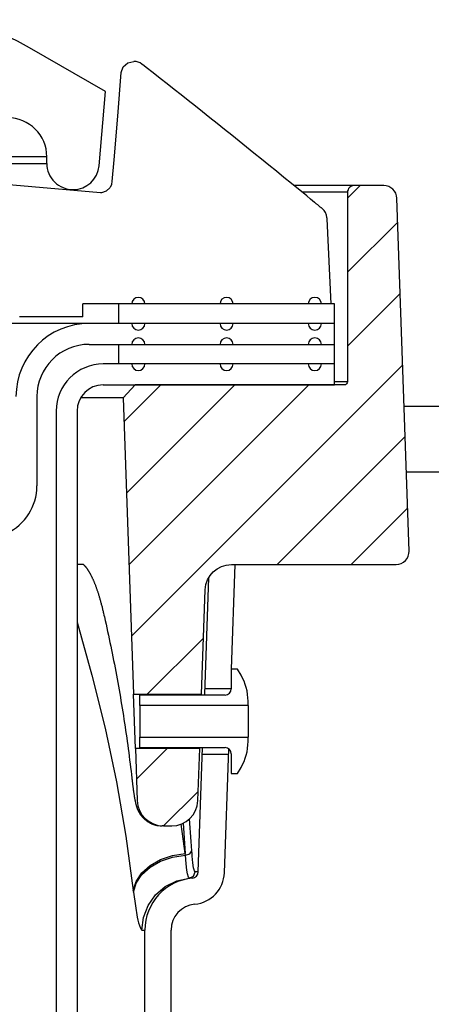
# Model space of a CAD drawing. Extents: x 1529 to 4201, y -422 to 622.
# Tile 150 of 256: x 2007.79 to 2009.76, y 499.62 to 504.33. Entities that reach past the tile are written whole.
import ezdxf

# ---------------------------------------------------------------- set-up
doc = ezdxf.new("R2010")
doc.units = 0
doc.header["$MEASUREMENT"] = 0
doc.layers.add('SPILL-BUCKET', color=1, linetype='CONTINUOUS')
doc.layers.add('TANK-SLAB', color=6, linetype='CONTINUOUS')
pattern_1 = [(45, (8237.40055, -797.75803), (-0.176776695, 0.176776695), [])]

msp = doc.modelspace()

# ---------------------------------------------------------------- hatches: boundary and pattern name
at = {"layer": 'SPILL-BUCKET'}
h = msp.add_hatch(dxfattribs=at)
h.set_pattern_fill('ANSI31', scale=2, style=0)
h.set_pattern_definition(pattern_1)
edge = h.paths.add_edge_path()
edge.add_line((2008.34488, 502.58122), (2008.28668, 502.5188))
edge.add_line((2008.28668, 502.5188), (2008.33614, 501.10235))
edge.add_line((2008.33614, 501.10235), (2008.66145, 501.10235))
edge.add_line((2008.66145, 501.10235), (2008.67889, 501.60179))
edge.add_arc((2008.80377, 501.59747), 0.12496, 90.01861, 178.01856, ccw=False)
edge.add_line((2008.80373, 501.72243), (2009.59056, 501.72243))
edge.add_arc((2009.59058, 501.78491), 0.06248, 269.98072, 361.98074)
edge.add_line((2009.65303, 501.78707), (2009.59414, 503.47341))
edge.add_arc((2009.5317, 503.47121), 0.06248, 2.01864, 90.01862)
edge.add_line((2009.53168, 503.53369), (2009.38984, 503.53369))
edge.add_arc((2009.38985, 503.50245), 0.03124, 90.01957, 180.01957)
edge.add_line((2009.35861, 503.50244), (2009.35861, 502.59621))
edge.add_arc((2009.3433, 502.59652), 0.01531, 268.81278, 358.81278, ccw=False)
edge.add_line((2009.34299, 502.58122), (2008.34488, 502.58122))
h = msp.add_hatch(dxfattribs=at)
h.set_pattern_fill('ANSI31', scale=2, style=0)
h.set_pattern_definition(pattern_1)
edge = h.paths.add_edge_path()
edge.add_line((2008.34518, 500.84353), (2008.35389, 500.59392))
edge.add_arc((2008.47882, 500.59828), 0.125, 181.99998, 270)
edge.add_line((2008.47882, 500.47328), (2008.51877, 500.47328))
edge.add_arc((2008.51877, 500.59828), 0.125, 270, 358.00002)
edge.add_line((2008.64369, 500.59392), (2008.65241, 500.84353))
edge.add_line((2008.65241, 500.84353), (2008.34518, 500.84353))

# ---------------------------------------------------------------- linework, layer by layer
at = {"layer": 'SPILL-BUCKET', "linetype": 'Continuous'}
for p, q in [((2008.20315, 503.98339), (2007.84006, 504.19302)), ((2008.17215, 503.62899), (2008.20315, 503.98339)), ((2007.92209, 503.6711), (2007.91556, 503.6711)), ((2007.92209, 503.63987), (2007.92209, 503.6711)), ((2007.91556, 503.63987), (2007.92209, 503.63987))]:
    msp.add_line(p, q, dxfattribs=at)
at = {"layer": 'SPILL-BUCKET', "color": 1, "linetype": 'Continuous'}
for p, q in [((2008.28761, 504.10129), (2008.30975, 504.12065)), ((2008.30975, 504.12065), (2008.33825, 504.12763)), ((2008.26199, 503.86506), (2008.27678, 504.07386)), ((2008.27678, 504.07386), (2008.28761, 504.10129)), ((2008.38672, 504.10654), (2008.37674, 504.11434)), ((2008.39669, 504.09873), (2008.38672, 504.10654)), ((2008.42991, 504.07268), (2008.39669, 504.09873)), ((2008.46308, 504.04659), (2008.42991, 504.07268)), ((2008.49661, 504.02019), (2008.46308, 504.04659)), ((2008.5301, 503.99375), (2008.49661, 504.02019)), ((2008.56396, 503.96698), (2008.5301, 503.99375)), ((2008.59778, 503.94018), (2008.56396, 503.96698)), ((2008.63198, 503.91302), (2008.59778, 503.94018)), ((2008.66616, 503.88584), (2008.63198, 503.91302)), ((2008.70072, 503.85829), (2008.66616, 503.88584)), ((2008.24429, 503.65644), (2008.26199, 503.86506)), ((2008.73526, 503.83072), (2008.70072, 503.85829)), ((2008.77035, 503.80265), (2008.73526, 503.83072)), ((2008.80541, 503.77455), (2008.77035, 503.80265)), ((2008.84074, 503.74618), (2008.80541, 503.77455)), ((2008.87604, 503.71778), (2008.84074, 503.74618)), ((2008.91162, 503.6891), (2008.87604, 503.71778)), ((2008.23454, 503.55414), (2008.24429, 503.65644)), ((2008.94718, 503.66039), (2008.91162, 503.6891)), ((2008.98304, 503.63139), (2008.94718, 503.66039)), ((2009.01886, 503.60236), (2008.98304, 503.63139)), ((2009.05499, 503.57302), (2009.01886, 503.60236)), ((2007.47084, 503.56265), (2008.17936, 503.50066)), ((2009.0911, 503.54366), (2009.05499, 503.57302)), ((2008.18539, 503.50074), (2008.2076, 503.50861)), ((2008.2076, 503.50861), (2008.22322, 503.52301)), ((2008.22322, 503.52301), (2008.22532, 503.52598)), ((2008.22532, 503.52598), (2008.22718, 503.52902)), ((2008.22718, 503.52902), (2008.23236, 503.54132)), ((2008.23236, 503.54132), (2008.23454, 503.55414)), ((2009.16392, 503.48427), (2009.0911, 503.54366)), ((2008.17936, 503.50066), (2008.18539, 503.50074)), ((2009.18252, 503.46906), (2009.16392, 503.48427)), ((2009.20111, 503.45383), (2009.18252, 503.46906)), ((2009.2016, 503.45343), (2009.2011, 503.45384)), ((2009.20209, 503.45302), (2009.2016, 503.45343)), ((2009.20451, 503.45104), (2009.20209, 503.45302)), ((2009.20692, 503.44908), (2009.20451, 503.45104)), ((2009.20925, 503.44717), (2009.20692, 503.44908)), ((2009.21158, 503.44528), (2009.20925, 503.44717)), ((2009.21383, 503.44343), (2009.21158, 503.44528)), ((2009.21608, 503.44161), (2009.21383, 503.44343)), ((2009.21827, 503.43982), (2009.21608, 503.44161)), ((2009.22045, 503.43804), (2009.21827, 503.43982)), ((2009.22257, 503.43632), (2009.22045, 503.43804)), ((2009.22466, 503.43462), (2009.22257, 503.43632)), ((2009.22666, 503.433), (2009.22466, 503.43462)), ((2009.22865, 503.43139), (2009.22666, 503.433)), ((2009.23054, 503.42985), (2009.22865, 503.43139)), ((2009.23242, 503.42833), (2009.23054, 503.42985)), ((2009.23422, 503.42687), (2009.23242, 503.42833)), ((2009.236, 503.42543), (2009.23422, 503.42687)), ((2009.23672, 503.42485), (2009.236, 503.42543)), ((2009.23744, 503.42427), (2009.23672, 503.42485)), ((2009.26048, 503.38027), (2009.26044, 503.38084)), ((2009.26053, 503.37972), (2009.26048, 503.38027)), ((2009.26064, 503.37843), (2009.26053, 503.37972)), ((2009.26074, 503.37719), (2009.26064, 503.37843)), ((2009.2609, 503.37547), (2009.26074, 503.37719)), ((2009.28054, 502.96845), (2009.2609, 503.37547)), ((2009.29615, 502.96845), (2008.09385, 502.96845)), ((2008.09385, 502.906), (2008.09385, 502.96845)), ((2009.29615, 502.68115), (2009.29615, 502.96845)), ((2008.09385, 502.906), (2007.79164, 502.906)), ((2009.29615, 502.87477), (2008.12463, 502.87477)), ((2008.12463, 502.77484), (2009.29615, 502.77484)), ((2009.29618, 502.68115), (2008.19129, 502.68115)), ((2009.29618, 502.58122), (2009.29618, 502.68115)), ((2008.19129, 502.58122), (2009.29618, 502.58122)), ((2007.8748, 502.52501), (2007.8748, 502.09813)), ((2007.96644, 502.4563), (2007.96644, 488.25874)), ((2008.06637, 502.4563), (2008.06637, 488.25874)), ((2008.80454, 501.22277), (2008.82198, 501.72243)), ((2008.69476, 501.65858), (2008.67534, 501.10235)), ((2008.83335, 501.22277), (2008.80337, 501.22277)), ((2008.80337, 501.22277), (2008.80337, 501.12824)), ((2008.84984, 501.1942), (2008.83335, 501.22277)), ((2008.36616, 501.04839), (2008.36616, 501.09826)), ((2008.77339, 501.09826), (2008.36616, 501.09826)), ((2008.88331, 501.04839), (2008.88331, 501.06929)), ((2008.88331, 501.04839), (2008.36616, 501.04839)), ((2008.36616, 501.04839), (2008.36616, 501.04265)), ((2008.36616, 501.04265), (2008.36616, 501.02629)), ((2008.36616, 501.02629), (2008.36616, 501.00182)), ((2008.88331, 501.04839), (2008.88331, 501.04265)), ((2008.88331, 501.04265), (2008.88331, 501.02629)), ((2008.88331, 501.02629), (2008.88331, 501.00182)), ((2008.36616, 501.00182), (2008.36616, 500.97294)), ((2008.36616, 500.97294), (2008.36616, 500.94407)), ((2008.88331, 501.00182), (2008.88331, 500.97294)), ((2008.88331, 500.97294), (2008.88331, 500.94407)), ((2008.36616, 500.94407), (2008.36616, 500.91959)), ((2008.36616, 500.91959), (2008.36616, 500.90324)), ((2008.88331, 500.94407), (2008.88331, 500.91959)), ((2008.88331, 500.91959), (2008.88331, 500.90324)), ((2008.36616, 500.90324), (2008.36616, 500.89749)), ((2008.36616, 500.84763), (2008.36616, 500.89749)), ((2008.36616, 500.89749), (2008.88331, 500.89749)), ((2008.88331, 500.90324), (2008.88331, 500.89749)), ((2008.88331, 500.8766), (2008.88331, 500.89749)), ((2008.36616, 500.84763), (2008.77339, 500.84763)), ((2008.64569, 500.25334), (2008.66644, 500.84763)), ((2008.65252, 500.84931), (2008.65242, 500.8442)), ((2008.65242, 500.8442), (2008.65244, 500.84508)), ((2008.77053, 500.24898), (2008.79123, 500.84174)), ((2008.80337, 500.81765), (2008.80337, 500.72311)), ((2008.83335, 500.72311), (2008.84984, 500.75168)), ((2008.80337, 500.72311), (2008.83335, 500.72311)), ((2008.39052, 499.12188), (2008.39052, 499.97457)), ((2008.51544, 499.12188), (2008.51544, 499.97457))]:
    msp.add_line(p, q, dxfattribs=at)
at = {"layer": 'SPILL-BUCKET', "color": 7, "linetype": 'Continuous'}
for p, q in [((2007.91556, 503.6711), (2007.50823, 503.6711)), ((2007.50838, 503.63987), (2007.91556, 503.63987)), ((2008.26561, 502.87477), (2008.26561, 502.96845)), ((2008.26561, 502.68115), (2008.26561, 502.77484)), ((2008.59851, 500.2286), (2008.59417, 500.24473)), ((2008.60259, 500.22334), (2008.59851, 500.2286)), ((2008.60262, 500.22334), (2008.60259, 500.22334)), ((2008.64569, 500.25334), (2008.64199, 500.25334)), ((2008.34522, 500.09104), (2008.35451, 500.0376)), ((2008.35451, 500.0376), (2008.35762, 500.02286)), ((2008.35762, 500.02286), (2008.36067, 500.00995)), ((2008.36067, 500.00995), (2008.36892, 499.98377)), ((2008.37624, 499.97457), (2008.38695, 499.97457))]:
    msp.add_line(p, q, dxfattribs=at)
at = {"layer": 'SPILL-BUCKET', "color": 7}
for p, q in [((2009.38984, 503.53369), (2009.10332, 503.53369)), ((2009.35861, 503.50246), (2009.14161, 503.50246)), ((2008.12463, 502.87477), (2006.90261, 502.87477)), ((2009.35861, 502.59621), (2009.29618, 502.59621)), ((2008.28668, 502.5188), (2008.08313, 502.5188)), ((2008.08157, 501.72243), (2008.06635, 501.72243)), ((2008.07042, 501.72243), (2008.06663, 501.72243)), ((2008.09661, 501.72243), (2008.07042, 501.72243)), ((2008.09647, 501.72243), (2008.08157, 501.72243)), ((2008.09661, 501.72243), (2008.09898, 501.72041)), ((2008.09898, 501.72041), (2008.09948, 501.71996)), ((2008.09948, 501.71996), (2008.10001, 501.71948)), ((2008.10001, 501.71948), (2008.10056, 501.71897)), ((2008.10056, 501.71897), (2008.10114, 501.71842)), ((2008.10114, 501.71842), (2008.10173, 501.71784)), ((2008.10173, 501.71784), (2008.10235, 501.71722)), ((2008.10235, 501.71722), (2008.10298, 501.71658)), ((2008.10298, 501.71658), (2008.10363, 501.71589)), ((2008.10363, 501.71589), (2008.10431, 501.71517)), ((2008.10431, 501.71517), (2008.10501, 501.71441)), ((2008.10501, 501.71441), (2008.1057, 501.71363)), ((2008.1057, 501.71363), (2008.1064, 501.71282)), ((2008.1064, 501.71282), (2008.10714, 501.71196)), ((2008.10714, 501.71196), (2008.1079, 501.71106)), ((2008.1079, 501.71106), (2008.10868, 501.71011)), ((2008.10868, 501.71011), (2008.10948, 501.70912)), ((2008.10948, 501.70912), (2008.1103, 501.70807)), ((2008.1103, 501.70807), (2008.11114, 501.70699)), ((2008.11114, 501.70699), (2008.112, 501.70586)), ((2008.112, 501.70586), (2008.11288, 501.70468)), ((2008.11288, 501.70468), (2008.11377, 501.70345)), ((2008.11377, 501.70345), (2008.11468, 501.70218)), ((2008.11468, 501.70218), (2008.11545, 501.70108)), ((2008.11545, 501.70108), (2008.11622, 501.69996)), ((2008.11622, 501.69996), (2008.11702, 501.69879)), ((2008.11702, 501.69879), (2008.11782, 501.69759)), ((2008.11782, 501.69759), (2008.11878, 501.69613)), ((2008.11878, 501.69613), (2008.11976, 501.69462)), ((2008.11976, 501.69462), (2008.12074, 501.69308)), ((2008.12074, 501.69308), (2008.12173, 501.69149)), ((2008.12173, 501.69149), (2008.12272, 501.68986)), ((2008.12272, 501.68986), (2008.12372, 501.68819)), ((2008.12372, 501.68819), (2008.12474, 501.68648)), ((2008.12474, 501.68648), (2008.12575, 501.68473)), ((2008.12575, 501.68473), (2008.12678, 501.68293)), ((2008.12678, 501.68293), (2008.12781, 501.68109)), ((2008.12781, 501.68109), (2008.12885, 501.67921)), ((2008.12885, 501.67921), (2008.12989, 501.67728)), ((2008.12989, 501.67728), (2008.13094, 501.67531)), ((2008.13094, 501.67531), (2008.13199, 501.6733)), ((2008.13199, 501.6733), (2008.13305, 501.67125)), ((2008.13305, 501.67125), (2008.13412, 501.66915)), ((2008.13412, 501.66915), (2008.13519, 501.66701)), ((2008.13519, 501.66701), (2008.13626, 501.66483)), ((2008.13626, 501.66483), (2008.13734, 501.66259)), ((2008.13734, 501.66259), (2008.13842, 501.66032)), ((2008.13842, 501.66032), (2008.1395, 501.658)), ((2008.1395, 501.658), (2008.14059, 501.65564)), ((2008.14059, 501.65564), (2008.14168, 501.65323)), ((2008.14168, 501.65323), (2008.14278, 501.65078)), ((2008.14278, 501.65078), (2008.14388, 501.64828)), ((2008.14388, 501.64828), (2008.14498, 501.64574)), ((2008.14498, 501.64574), (2008.14608, 501.64315)), ((2008.14608, 501.64315), (2008.14719, 501.64052)), ((2008.14719, 501.64052), (2008.1483, 501.63784)), ((2008.1483, 501.63784), (2008.14941, 501.63511)), ((2008.14941, 501.63511), (2008.15052, 501.63234)), ((2008.15052, 501.63234), (2008.15163, 501.62953)), ((2008.15163, 501.62953), (2008.15277, 501.62662)), ((2008.15277, 501.62662), (2008.1539, 501.62367)), ((2008.1539, 501.62367), (2008.15502, 501.6207)), ((2008.15502, 501.6207), (2008.15614, 501.61769)), ((2008.15614, 501.61769), (2008.15727, 501.61464)), ((2008.15727, 501.61464), (2008.15839, 501.61154)), ((2008.15839, 501.61154), (2008.15951, 501.6084)), ((2008.15951, 501.6084), (2008.16063, 501.60522)), ((2008.16063, 501.60522), (2008.16174, 501.602)), ((2008.16174, 501.602), (2008.16286, 501.59873)), ((2008.16286, 501.59873), (2008.16397, 501.59542)), ((2008.16397, 501.59542), (2008.16508, 501.59207)), ((2008.16508, 501.59207), (2008.16619, 501.58867)), ((2008.16619, 501.58867), (2008.1673, 501.58524)), ((2008.1673, 501.58524), (2008.1684, 501.58176)), ((2008.1684, 501.58176), (2008.16951, 501.57824)), ((2008.16951, 501.57824), (2008.17063, 501.57462)), ((2008.17063, 501.57462), (2008.17174, 501.57097)), ((2008.17174, 501.57097), (2008.17282, 501.56735)), ((2008.17282, 501.56735), (2008.17391, 501.5637)), ((2008.17391, 501.5637), (2008.17499, 501.55998)), ((2008.17499, 501.55998), (2008.17607, 501.55623)), ((2008.17607, 501.55623), (2008.17716, 501.55241)), ((2008.17716, 501.55241), (2008.17824, 501.54856)), ((2008.17824, 501.54856), (2008.17932, 501.54465)), ((2008.17932, 501.54465), (2008.1804, 501.5407)), ((2008.1804, 501.5407), (2008.18147, 501.5367)), ((2008.18147, 501.5367), (2008.18254, 501.53266)), ((2008.18254, 501.53266), (2008.18361, 501.52857)), ((2008.18361, 501.52857), (2008.18468, 501.52444)), ((2008.18468, 501.52444), (2008.18574, 501.52027)), ((2008.18574, 501.52027), (2008.1868, 501.51607)), ((2008.1868, 501.51607), (2008.18784, 501.51188)), ((2008.18784, 501.51188), (2008.18887, 501.50766)), ((2008.18887, 501.50766), (2008.1899, 501.50339)), ((2008.1899, 501.50339), (2008.19092, 501.49909)), ((2008.19092, 501.49909), (2008.19195, 501.49474)), ((2008.19195, 501.49474), (2008.19297, 501.49034)), ((2008.19297, 501.49034), (2008.193, 501.49019)), ((2008.193, 501.49019), (2008.19303, 501.49004)), ((2008.19303, 501.49004), (2008.19511, 501.48101)), ((2008.06638, 501.44631), (2008.1378, 501.19431)), ((2008.19511, 501.48101), (2008.19717, 501.47196)), ((2008.19717, 501.47196), (2008.20109, 501.45463)), ((2008.20109, 501.45463), (2008.20496, 501.43728)), ((2008.20496, 501.43728), (2008.2088, 501.41993)), ((2008.2088, 501.41993), (2008.21259, 501.40256)), ((2008.21259, 501.40256), (2008.21634, 501.38518)), ((2008.21634, 501.38518), (2008.22004, 501.36779)), ((2008.22004, 501.36779), (2008.2237, 501.35038)), ((2008.2237, 501.35038), (2008.22732, 501.33297)), ((2008.22732, 501.33297), (2008.2309, 501.31554)), ((2008.2309, 501.31554), (2008.23442, 501.29811)), ((2008.23442, 501.29811), (2008.23791, 501.28066)), ((2008.23791, 501.28066), (2008.24136, 501.2632)), ((2008.24136, 501.2632), (2008.24476, 501.24573)), ((2008.24476, 501.24573), (2008.24812, 501.22825)), ((2008.24812, 501.22825), (2008.25143, 501.21075)), ((2008.25143, 501.21075), (2008.2547, 501.19326)), ((2008.1378, 501.19431), (2008.20049, 500.93983)), ((2008.2547, 501.19326), (2008.25793, 501.17574)), ((2008.25793, 501.17574), (2008.26111, 501.15822)), ((2008.26111, 501.15822), (2008.26426, 501.14069)), ((2008.26426, 501.14069), (2008.26735, 501.12315)), ((2008.26735, 501.12315), (2008.2704, 501.10559)), ((2008.80337, 501.12908), (2008.67627, 501.12908)), ((2008.2704, 501.10559), (2008.27341, 501.08804)), ((2008.27341, 501.08804), (2008.27638, 501.07046)), ((2008.27638, 501.07046), (2008.2793, 501.05288)), ((2008.2793, 501.05288), (2008.28218, 501.03529)), ((2008.28218, 501.03529), (2008.28501, 501.0177)), ((2008.28501, 501.0177), (2008.2878, 501.00009)), ((2008.2878, 501.00009), (2008.29055, 500.98247)), ((2008.29055, 500.98247), (2008.29325, 500.96485)), ((2008.20049, 500.93983), (2008.25436, 500.6832)), ((2008.29325, 500.96485), (2008.29591, 500.94721)), ((2008.29591, 500.94721), (2008.29852, 500.92957)), ((2008.29852, 500.92957), (2008.30109, 500.91192)), ((2008.30109, 500.91192), (2008.30362, 500.89426)), ((2008.30362, 500.89426), (2008.3061, 500.8766)), ((2008.3061, 500.8766), (2008.30854, 500.85892)), ((2008.30854, 500.85892), (2008.31093, 500.84124)), ((2008.31093, 500.84124), (2008.31328, 500.82355)), ((2008.31328, 500.82355), (2008.31558, 500.80586)), ((2008.31558, 500.80586), (2008.31784, 500.78815)), ((2008.31784, 500.78815), (2008.32006, 500.77044)), ((2008.66537, 500.8168), (2008.79036, 500.8168)), ((2008.32006, 500.77044), (2008.32223, 500.75272)), ((2008.32223, 500.75272), (2008.32436, 500.735)), ((2008.32436, 500.735), (2008.32633, 500.71819)), ((2008.32633, 500.71819), (2008.32827, 500.70139)), ((2008.32827, 500.70139), (2008.32869, 500.69767)), ((2008.32869, 500.69767), (2008.32911, 500.69395)), ((2008.32911, 500.69396), (2008.32918, 500.69334)), ((2008.32918, 500.69334), (2008.32925, 500.69272)), ((2008.32925, 500.69272), (2008.3296, 500.68963)), ((2008.3296, 500.68963), (2008.32995, 500.68658)), ((2008.32995, 500.68658), (2008.33031, 500.68355)), ((2008.33031, 500.68355), (2008.33066, 500.68056)), ((2008.25436, 500.6832), (2008.29934, 500.42473)), ((2008.33066, 500.68056), (2008.33101, 500.67762)), ((2008.33101, 500.67762), (2008.33137, 500.67471)), ((2008.33137, 500.67471), (2008.33172, 500.67182)), ((2008.33172, 500.67182), (2008.33207, 500.66896)), ((2008.33207, 500.66896), (2008.33243, 500.66612)), ((2008.33243, 500.66612), (2008.33278, 500.66331)), ((2008.33278, 500.66331), (2008.33314, 500.66052)), ((2008.33314, 500.66052), (2008.3335, 500.65776)), ((2008.3335, 500.65776), (2008.33386, 500.65503)), ((2008.33386, 500.65503), (2008.33422, 500.65233)), ((2008.33422, 500.65233), (2008.33458, 500.64965)), ((2008.33458, 500.64965), (2008.33494, 500.647)), ((2008.33494, 500.647), (2008.33531, 500.64437)), ((2008.33531, 500.64437), (2008.33567, 500.64179)), ((2008.33567, 500.64179), (2008.33603, 500.63922)), ((2008.33603, 500.63922), (2008.3364, 500.63669)), ((2008.3364, 500.63669), (2008.33675, 500.63425)), ((2008.33675, 500.63425), (2008.33711, 500.63184)), ((2008.33711, 500.63184), (2008.33748, 500.62936)), ((2008.33748, 500.62936), (2008.33786, 500.62691)), ((2008.33786, 500.62691), (2008.33823, 500.62448)), ((2008.33823, 500.62448), (2008.33861, 500.62209)), ((2008.33861, 500.62209), (2008.33899, 500.6197)), ((2008.33899, 500.6197), (2008.33937, 500.61735)), ((2008.33937, 500.61735), (2008.33976, 500.61501)), ((2008.33976, 500.61501), (2008.34015, 500.6127)), ((2008.34015, 500.6127), (2008.34054, 500.61038)), ((2008.34054, 500.61038), (2008.34094, 500.60809)), ((2008.34094, 500.60809), (2008.34135, 500.60579)), ((2008.34135, 500.60579), (2008.34176, 500.60351)), ((2008.34176, 500.60351), (2008.34221, 500.60112)), ((2008.34221, 500.60112), (2008.34265, 500.59876)), ((2008.34265, 500.59876), (2008.34311, 500.5964)), ((2008.34311, 500.5964), (2008.34358, 500.59407)), ((2008.34358, 500.59407), (2008.3441, 500.59153)), ((2008.3441, 500.59153), (2008.34463, 500.58901)), ((2008.34463, 500.58901), (2008.34528, 500.58607)), ((2008.34528, 500.58607), (2008.34595, 500.58313)), ((2008.34595, 500.58313), (2008.34641, 500.58118)), ((2008.34641, 500.58118), (2008.34689, 500.57921)), ((2008.34689, 500.57921), (2008.34732, 500.57752)), ((2008.34732, 500.57752), (2008.34777, 500.5758)), ((2008.34777, 500.5758), (2008.34824, 500.57404)), ((2008.34824, 500.57404), (2008.34873, 500.57225)), ((2008.34873, 500.57225), (2008.34912, 500.57089)), ((2008.34912, 500.57089), (2008.34952, 500.56951)), ((2008.34952, 500.56951), (2008.34991, 500.56822)), ((2008.34991, 500.56822), (2008.35032, 500.56691)), ((2008.35032, 500.56691), (2008.35071, 500.56568)), ((2008.35071, 500.56568), (2008.35111, 500.56443)), ((2008.35111, 500.56443), (2008.3515, 500.56324)), ((2008.3515, 500.56324), (2008.35192, 500.56203)), ((2008.35192, 500.56203), (2008.35232, 500.56087)), ((2008.35232, 500.56087), (2008.35275, 500.55968)), ((2008.35275, 500.55968), (2008.35317, 500.55853)), ((2008.35317, 500.55853), (2008.35361, 500.55735)), ((2008.35361, 500.55735), (2008.35405, 500.55621)), ((2008.35405, 500.55621), (2008.35451, 500.55504)), ((2008.35451, 500.55504), (2008.35498, 500.55389)), ((2008.35498, 500.55389), (2008.35547, 500.55271)), ((2008.35547, 500.55271), (2008.35596, 500.55155)), ((2008.35596, 500.55155), (2008.35647, 500.55036)), ((2008.35647, 500.55036), (2008.357, 500.54918)), ((2008.357, 500.54918), (2008.35755, 500.54798)), ((2008.35755, 500.54798), (2008.35811, 500.54677)), ((2008.35811, 500.54677), (2008.3587, 500.54555)), ((2008.3587, 500.54555), (2008.35931, 500.54432)), ((2008.35931, 500.54432), (2008.35994, 500.54307)), ((2008.35994, 500.54307), (2008.36059, 500.5418)), ((2008.36059, 500.5418), (2008.36127, 500.54053)), ((2008.36127, 500.54053), (2008.36198, 500.53923)), ((2008.36198, 500.53923), (2008.36271, 500.53792)), ((2008.36271, 500.53792), (2008.36347, 500.53659)), ((2008.36347, 500.53659), (2008.36426, 500.53525)), ((2008.36426, 500.53525), (2008.36509, 500.53389)), ((2008.36509, 500.53389), (2008.36595, 500.53252)), ((2008.36595, 500.53252), (2008.36684, 500.53112)), ((2008.36684, 500.53112), (2008.36776, 500.52972)), ((2008.36776, 500.52972), (2008.36873, 500.52828)), ((2008.36873, 500.52828), (2008.36973, 500.52685)), ((2008.36973, 500.52685), (2008.37078, 500.5254)), ((2008.37078, 500.5254), (2008.37186, 500.52394)), ((2008.37186, 500.52394), (2008.37298, 500.52246)), ((2008.37298, 500.52246), (2008.37414, 500.52099)), ((2008.37414, 500.52099), (2008.37535, 500.5195)), ((2008.37535, 500.5195), (2008.37658, 500.51802)), ((2008.37658, 500.51802), (2008.37787, 500.51652)), ((2008.37787, 500.51652), (2008.37919, 500.51503)), ((2008.37919, 500.51503), (2008.38056, 500.51354)), ((2008.38056, 500.51354), (2008.38195, 500.51206)), ((2008.38195, 500.51206), (2008.3834, 500.51059)), ((2008.3834, 500.51059), (2008.38487, 500.50912)), ((2008.38487, 500.50912), (2008.38638, 500.50767)), ((2008.38638, 500.50767), (2008.38793, 500.50624)), ((2008.38793, 500.50624), (2008.38952, 500.50481)), ((2008.38952, 500.50481), (2008.39113, 500.50341)), ((2008.39113, 500.50341), (2008.39278, 500.50203)), ((2008.39278, 500.50203), (2008.39446, 500.50067)), ((2008.39446, 500.50067), (2008.39618, 500.49933)), ((2008.39618, 500.49933), (2008.39791, 500.49802)), ((2008.39791, 500.49802), (2008.39969, 500.49673)), ((2008.39969, 500.49673), (2008.40148, 500.49547)), ((2008.40148, 500.49547), (2008.40327, 500.49426)), ((2008.61199, 500.39798), (2008.60324, 500.50665)), ((2008.40327, 500.49426), (2008.40508, 500.49308)), ((2008.40508, 500.49308), (2008.40713, 500.4918)), ((2008.40713, 500.4918), (2008.40921, 500.49055)), ((2008.40921, 500.49055), (2008.41135, 500.48933)), ((2008.41135, 500.48933), (2008.41352, 500.48814)), ((2008.41352, 500.48814), (2008.41572, 500.48699)), ((2008.41572, 500.48699), (2008.41793, 500.48589)), ((2008.41793, 500.48589), (2008.42016, 500.48484)), ((2008.42016, 500.48484), (2008.42242, 500.48382)), ((2008.42242, 500.48382), (2008.42469, 500.48286)), ((2008.42469, 500.48286), (2008.42697, 500.48194)), ((2008.42697, 500.48194), (2008.42927, 500.48106)), ((2008.42927, 500.48106), (2008.43159, 500.48023)), ((2008.43159, 500.48023), (2008.43391, 500.47945)), ((2008.43391, 500.47945), (2008.43625, 500.47871)), ((2008.43625, 500.47871), (2008.4386, 500.47802)), ((2008.4386, 500.47802), (2008.44096, 500.47738)), ((2008.44096, 500.47738), (2008.44333, 500.47679)), ((2008.44333, 500.47679), (2008.4457, 500.47624)), ((2008.4457, 500.47624), (2008.44808, 500.47574)), ((2008.44808, 500.47574), (2008.45047, 500.47528)), ((2008.45047, 500.47528), (2008.45256, 500.47492)), ((2008.47724, 500.47328), (2008.47278, 500.47328)), ((2008.58327, 500.34143), (2008.56429, 500.48185)), ((2008.57276, 500.48551), (2008.58327, 500.34143)), ((2008.29934, 500.42473), (2008.33538, 500.16478)), ((2008.60483, 500.33939), (2008.61486, 500.35396)), ((2008.61486, 500.35396), (2008.61199, 500.39798)), ((2008.61572, 500.34103), (2008.61486, 500.35396)), ((2008.41521, 500.28454), (2008.46522, 500.31289)), ((2008.46522, 500.31289), (2008.52239, 500.33225)), ((2008.46593, 500.30438), (2008.52303, 500.32375)), ((2008.52239, 500.33225), (2008.58327, 500.34143)), ((2008.52303, 500.32375), (2008.58385, 500.33297)), ((2008.58385, 500.33297), (2008.58327, 500.34143)), ((2008.58385, 500.33297), (2008.60483, 500.33939)), ((2008.58741, 500.29255), (2008.58385, 500.33297)), ((2008.61665, 500.3289), (2008.61572, 500.34103)), ((2008.6199, 500.29614), (2008.61665, 500.3289)), ((2008.37542, 500.2489), (2008.41521, 500.28454)), ((2008.3763, 500.2404), (2008.41601, 500.27602)), ((2008.41601, 500.27602), (2008.46593, 500.30438)), ((2008.59129, 500.26143), (2008.58741, 500.29255)), ((2008.59417, 500.24473), (2008.59129, 500.26143)), ((2008.62342, 500.27278), (2008.6199, 500.29614)), ((2008.62721, 500.2581), (2008.62342, 500.27278)), ((2008.34826, 500.20816), (2008.37542, 500.2489)), ((2008.34922, 500.19968), (2008.3763, 500.2404)), ((2008.54275, 500.21021), (2008.60262, 500.22334)), ((2008.60262, 500.22334), (2008.62241, 500.23299)), ((2008.61367, 500.22334), (2008.60262, 500.22334)), ((2008.61736, 500.22334), (2008.61367, 500.22334)), ((2008.62241, 500.23299), (2008.6309, 500.25334)), ((2008.6309, 500.25334), (2008.62721, 500.2581)), ((2008.64199, 500.25334), (2008.6309, 500.25334)), ((2008.33538, 500.16478), (2008.34826, 500.20816)), ((2008.33639, 500.15632), (2008.34922, 500.19968)), ((2008.44133, 500.1429), (2008.48788, 500.18285)), ((2008.48788, 500.18285), (2008.54275, 500.21021)), ((2008.33538, 500.16478), (2008.33639, 500.15632)), ((2008.33639, 500.15632), (2008.34522, 500.09104)), ((2008.40592, 500.09278), (2008.44133, 500.1429)), ((2008.38378, 500.03551), (2008.40592, 500.09278)), ((2008.37624, 499.97457), (2008.38378, 500.03551)), ((2008.36892, 499.98377), (2008.37624, 499.97457)), ((2008.38695, 499.97457), (2008.39052, 499.97457))]:
    msp.add_line(p, q, dxfattribs=at)
at = {"layer": 'SPILL-BUCKET', "color": 2, "linetype": 'Continuous'}
msp.add_line((2008.34518, 500.84353), (2008.33614, 501.10235), dxfattribs=at)
msp.add_lwpolyline([(2008.34488, 502.58122), (2008.28668, 502.5188), (2008.33614, 501.10235), (2008.66145, 501.10235), (2008.67889, 501.60179, -0.404026), (2008.80373, 501.72243), (2009.59056, 501.72243, 0.4244749), (2009.65303, 501.78707), (2009.59414, 503.47341, 0.4040261), (2009.53168, 503.53369), (2009.38984, 503.53369, 0.4142136), (2009.35861, 503.50244), (2009.35861, 502.59621, -0.4142136), (2009.34299, 502.58122), (2008.34488, 502.58122)], format="xyb", dxfattribs=at)
msp.add_lwpolyline([(2008.34518, 500.84353), (2008.35389, 500.59392, 0.4040263), (2008.47882, 500.47328), (2008.51877, 500.47328, 0.4040263), (2008.64369, 500.59392), (2008.65241, 500.84353)], format="xyb", close=True, dxfattribs=at)
at = {"layer": 'SPILL-BUCKET', "color": 7}
msp.add_lwpolyline([(2008.45256, 500.47492), (2008.4642, 500.47358), (2008.47278, 500.47328)], dxfattribs=at)
at = {"layer": 'SPILL-BUCKET', "linetype": 'Continuous'}
for centre, radius, start, end in [((2007.3404, 503.32759), 0.99932, 60, 90), ((2007.73472, 503.6711), 0.18737, 0, 90), ((2008.04701, 503.63987), 0.12492, 180.00063, 270.31894), ((2008.04771, 503.63987), 0.12491, 270, 355)]:
    msp.add_arc(centre, radius, start, end, dxfattribs=at)
at = {"layer": 'SPILL-BUCKET', "color": 1, "linetype": 'Continuous'}
for centre, radius, start, end in [((2008.33825, 504.06517), 0.06246, 51.94462, 90), ((2009.19819, 503.37568), 0.06246, 4.71704, 51.07081), ((2008.12463, 502.52501), 0.34976, 90, 180), ((2008.12463, 502.52501), 0.24983, 90, 180), ((2008.19129, 502.4563), 0.22485, 90, 180), ((2008.19129, 502.4563), 0.12491, 90, 180), ((2007.6256, 502.09813), 0.24921, 295, 0), ((2008.63348, 501.06929), 0.24983, 0, 30), ((2008.77339, 501.12824), 0.02998, 270, 0), ((2008.63348, 500.8766), 0.24983, 330, 0), ((2008.77339, 500.81765), 0.02998, 0, 90), ((2008.64035, 499.97457), 0.24983, 95.28151, 180), ((2008.61448, 500.25443), 0.03123, 275.28151, 358), ((2008.61448, 500.25443), 0.15614, 275.28151, 358), ((2008.64035, 499.97457), 0.12491, 95.28151, 180)]:
    msp.add_arc(centre, radius, start, end, dxfattribs=at)
at = {"layer": 'SPILL-BUCKET', "color": 7, "linetype": 'Continuous'}
for centre, start, end in [((2008.35929, 502.96845), 0, 180), ((2008.78088, 502.96845), 0, 180), ((2009.20247, 502.96845), 0, 180), ((2008.35929, 502.87477), 180, 0), ((2008.78088, 502.87477), 180, 0), ((2009.20247, 502.87477), 180, 0), ((2008.35929, 502.77484), 0, 180), ((2008.78088, 502.77484), 0, 180), ((2009.20247, 502.77484), 0, 180), ((2008.35929, 502.68115), 180, 0), ((2008.78088, 502.68115), 180, 0), ((2009.20247, 502.68115), 180, 0)]:
    msp.add_arc(centre, 0.03123, start, end, dxfattribs=at)
at = {"layer": 'TANK-SLAB', "color": 2, "linetype": 'Continuous'}
for p, q in [((2009.62887, 502.47875), (2025.94314, 502.47875)), ((2009.63979, 502.16625), (2025.93222, 502.16625))]:
    msp.add_line(p, q, dxfattribs=at)

doc.saveas('drawing.dxf')
